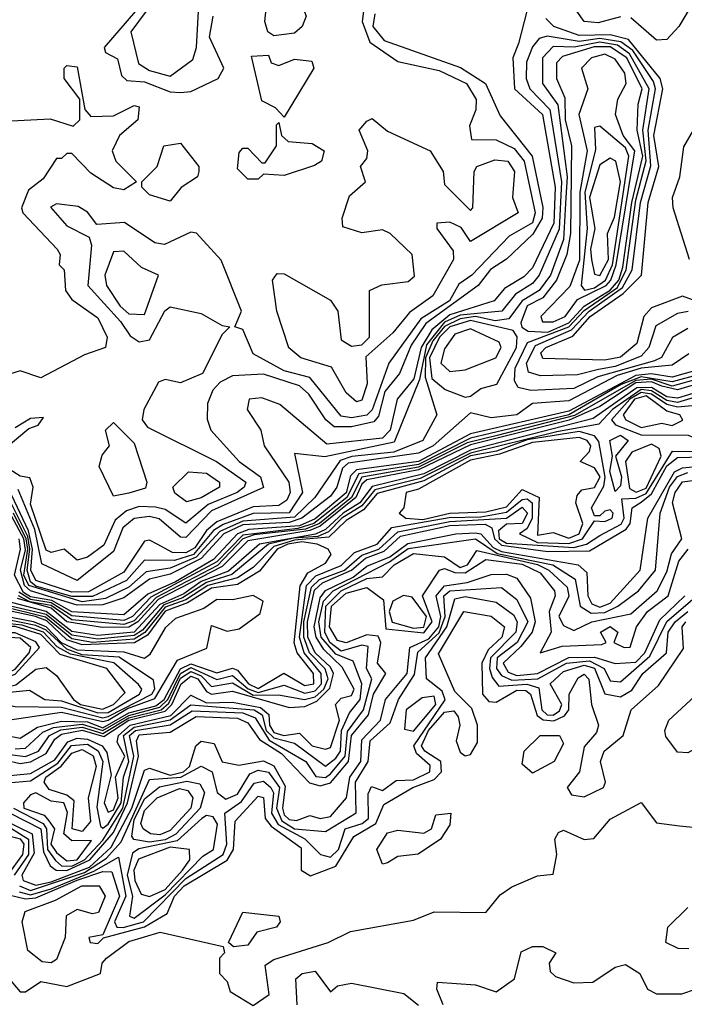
# Model space of a CAD drawing. Extents: x 2889633 to 3052318, y 540750 to 918690.
# Tile 20 of 256: x 3012344 to 3013628, y 557536 to 559438. Entities that reach past the tile are written whole.
import ezdxf

# ---------------------------------------------------------------- set-up
doc = ezdxf.new("R2010")
doc.units = 0

msp = doc.modelspace()

# ---------------------------------------------------------------- linework, layer by layer
at = {"layer": '0CON02XD'}
for points in [[(3012835, 559407.5), (3012823.3, 559415), (3012817.5, 559435), (3012821.7, 559471.7), (3012790, 559515), (3012803.3, 559535), (3012825, 559545.7), (3012850, 559545), (3012880, 559535), (3012870, 559485), (3012890, 559465), (3012897.5, 559445), (3012890, 559425), (3012875, 559412.5), (3012835, 559407.5)], [(3012603.1, 559475), (3012558.6, 559415), (3012573.5, 559353.5), (3012595, 559340.6), (3012635, 559329.2), (3012678.5, 559361.5), (3012685.7, 559385), (3012689.4, 559455)], [(3013647.5, 559475), (3013618, 559425), (3013595, 559400), (3013575, 559398.8), (3013525, 559441.9)], [(3013324, 559455), (3013307.8, 559392.2), (3013297.1, 559365), (3013300.6, 559305), (3013354.4, 559255), (3013378.7, 559115), (3013376.6, 559045), (3013335, 558959.2), (3013318.5, 558941.4), (3013281.2, 558918.8), (3013261.2, 558895), (3013175, 558868), (3013140.8, 558839.2), (3013119.6, 558805), (3013105.6, 558744.4), (3013073.5, 558705), (3013060, 558645), (3013045, 558630), (3012937.9, 558617.9), (3012846.7, 558695), (3012812, 558708), (3012787.5, 558705), (3012783.8, 558685), (3012810, 558645), (3012816.2, 558615), (3012864.3, 558545), (3012866.7, 558525), (3012860.2, 558509.8), (3012845, 558499.5), (3012795, 558497.3), (3012725, 558468.2), (3012705, 558451.5), (3012682.2, 558417.8), (3012665, 558408.2), (3012639.1, 558409.1), (3012610, 558425), (3012595, 558432.9), (3012585, 558430.8), (3012545, 558370.6), (3012477, 558333), (3012445, 558331.9), (3012375, 558354.7), (3012365.8, 558375), (3012368.6, 558415), (3012361, 558451), (3012328.7, 558518.7)], [(3013030.5, 559449.5), (3013026.5, 559425), (3013048.3, 559398.3), (3013196.2, 559346.2), (3013244, 559315), (3013272.4, 559252.4), (3013334.5, 559175), (3013355.3, 559075.3), (3013353.9, 559055), (3013335.8, 559024.2), (3013285, 558975.8), (3013254, 558956), (3013230, 558925), (3013128.8, 558851.2), (3013100.6, 558809.4), (3013078.1, 558755), (3013049.9, 558720.1), (3013037.4, 558672.6), (3013028.7, 558661.3), (3012985, 558651.5), (3012952, 558652), (3012935.6, 558665), (3012902.9, 558715), (3012885, 558730.6), (3012815, 558753.3), (3012755, 558750), (3012731.7, 558738.3), (3012717.3, 558722.7), (3012707, 558697), (3012706.4, 558666.4), (3012713.3, 558645), (3012768, 558585), (3012809.4, 558555), (3012815.4, 558534.6), (3012715, 558489.2), (3012665, 558438.1), (3012655, 558438.6), (3012613.7, 558473.7), (3012595, 558478.2), (3012565, 558474.4), (3012543.2, 558456.8), (3012525, 558410.8), (3012455, 558354.6), (3012386.8, 558386.8), (3012373.2, 558453.2), (3012340.8, 558530.9)], [(3013008.6, 559455), (3013005.6, 559435), (3013020.8, 559395), (3013075, 559358), (3013155, 559340), (3013207.5, 559315), (3013226, 559284), (3013225.8, 559264.2), (3013213.6, 559233.6), (3013217, 559207), (3013265, 559206.2), (3013299.4, 559189.4), (3013319.1, 559165), (3013340, 559065), (3013335, 559046), (3013289.7, 559020.3), (3013218, 558945), (3013192.9, 558927.1), (3013174.4, 558895), (3013119.5, 558860.5), (3013057.5, 558775), (3013025.3, 558684.7), (3013015, 558674.5), (3012985, 558668.9), (3012965, 558672.5), (3012905, 558747.1), (3012855, 558760), (3012795, 558792.5), (3012775, 558840), (3012760, 558845), (3012772.5, 558875), (3012733.6, 558973.6), (3012686, 559026), (3012675, 559028), (3012623.9, 559003.9), (3012605, 559007.5), (3012546.4, 559046.4), (3012493, 559043), (3012475, 559066.7), (3012457.3, 559077.3), (3012415, 559082.5), (3012403.8, 559076.2), (3012435, 559040), (3012478.3, 559018.3), (3012482.5, 559002.5), (3012475.8, 558925), (3012538.6, 558855), (3012557.3, 558827.3), (3012575, 558816.2), (3012595, 558820), (3012624.3, 558875.7), (3012635, 558883.3), (3012695, 558870.8), (3012735, 558847.5), (3012750, 558845), (3012735, 558830), (3012697.5, 558755), (3012655, 558736.7), (3012625, 558743.3), (3012612, 558738), (3012584.2, 558685), (3012580.8, 558665), (3012591.3, 558651.3), (3012724.5, 558584.5), (3012781.2, 558545), (3012778, 558535), (3012764, 558525), (3012708.2, 558501.8), (3012665, 558465.7), (3012625, 558491.9), (3012606.4, 558496.4), (3012575, 558497.8), (3012550.5, 558489.5), (3012528.6, 558471.4), (3012506.9, 558423.2), (3012475, 558400), (3012455, 558393.8)], [(3012567.5, 559455), (3012507.5, 559385), (3012510, 559375), (3012533, 559363), (3012540.5, 559330.5), (3012550.8, 559320.8), (3012585, 559318.1), (3012635, 559299.2), (3012655, 559298), (3012675, 559300), (3012727.5, 559325), (3012738.8, 559345), (3012710.8, 559405), (3012718, 559445)], [(3013505, 559444.3), (3013462.1, 559432.1), (3013434.7, 559434.7), (3013420.8, 559455)], [(3013683, 558883), (3013625, 558904.2), (3013565, 558881.4), (3013550, 558865), (3013537, 558813), (3013505, 558786.5), (3013475, 558780.5), (3013355, 558783.8), (3013351.4, 558795), (3013360.8, 558805), (3013412.8, 558827.2), (3013446.4, 558865), (3013510.3, 558909.6), (3013545.8, 558945), (3013558.5, 559085), (3013579.5, 559155), (3013569.3, 559215), (3013587.1, 559305), (3013581.8, 559325), (3013520.5, 559400.5), (3013485, 559409.3), (3013425, 559408.2), (3013376.2, 559425), (3013360.9, 559440.9)], [(3013635.7, 558874.3), (3013615, 558870.8), (3013573.2, 558846.8), (3013560, 558805), (3013545, 558788.1), (3013495, 558768.4), (3013462.8, 558762.8), (3013421.9, 558751.9), (3013350.3, 558750.4), (3013327.1, 558757.1), (3013323.3, 558775), (3013340.9, 558809.1), (3013410.6, 558839.3), (3013444.7, 558875), (3013509.1, 558920.9), (3013527.7, 558955), (3013543.8, 559085), (3013563.7, 559156.3), (3013558.4, 559225), (3013572.8, 559305), (3013569.1, 559319.1), (3013528.7, 559378.7), (3013505.9, 559395.9), (3013465, 559402.3), (3013425, 559396.5), (3013363.3, 559406.7), (3013347.8, 559402.2), (3013335, 559386.2), (3013323.4, 559356.6), (3013322.9, 559325), (3013330, 559305), (3013368.8, 559265), (3013390.9, 559125), (3013386.3, 559033.6), (3013348.1, 558945), (3013335, 558928.6), (3013302, 558908), (3013275.8, 558875), (3013195, 558867.7), (3013165, 558853.9), (3013130, 558810), (3013117, 558743), (3013068, 558622), (3012934, 558594), (3012875, 558600), (3012890.6, 558525), (3012865, 558485.5), (3012795, 558484.3), (3012737.1, 558462.9), (3012718.7, 558451.3), (3012679.6, 558405), (3012643.2, 558393.2), (3012585, 558394.3), (3012550.6, 558355), (3012485, 558323.8), (3012445, 558323.7), (3012375, 558344.1), (3012365, 558352.3), (3012358.4, 558375), (3012363.8, 558415), (3012359.8, 558439.8), (3012316.4, 558526.4)], [(3013635, 558842), (3013605.8, 558824.2), (3013584.3, 558785.7), (3013570.8, 558779.2), (3013461.6, 558748.4), (3013415, 558725.6), (3013331.9, 558721.9), (3013307.5, 558727.5), (3013300.6, 558740.6), (3013301.8, 558765), (3013325.3, 558814.7), (3013405, 558844.8), (3013435, 558876.5), (3013499.2, 558920.8), (3013516.3, 558955), (3013535, 559090), (3013554.5, 559165.5), (3013548.3, 559225), (3013560.3, 559305), (3013522.3, 559372.3), (3013499.4, 559389.4), (3013465, 559395.2), (3013415.3, 559385.3), (3013375, 559386.7), (3013354.2, 559365), (3013354.3, 559315), (3013383.8, 559273.8), (3013402.2, 559135), (3013399.8, 559095), (3013395, 559013.8), (3013370, 558945), (3013347.8, 558915), (3013315, 558895.5), (3013289.5, 558860.5), (3013263.2, 558856.8), (3013225, 558864.8), (3013195, 558860.7), (3013165, 558845.6), (3013142.3, 558817.7), (3013128.6, 558785), (3013127.7, 558747.7), (3013150, 558675), (3013123.3, 558625), (3013067.4, 558602.6), (3012985.7, 558594.3), (3012963.2, 558586.8), (3012914.2, 558515), (3012875, 558477.2), (3012775, 558469.6), (3012730.6, 558449.4), (3012685, 558399.6), (3012635, 558378.4), (3012588.2, 558371.8), (3012555, 558341.8), (3012509.8, 558320.2), (3012465, 558313.4), (3012361.7, 558345), (3012352.3, 558365), (3012359.5, 558415), (3012356.7, 558435), (3012331.8, 558485)], [(3013365, 558834.8), (3013405, 558852.5), (3013434.7, 558885), (3013485, 558915.9), (3013501.9, 558935), (3013509.5, 558960.5), (3013527, 559085), (3013548.4, 559175), (3013537.5, 559225), (3013539.6, 559275), (3013547.3, 559305), (3013517.4, 559365), (3013485, 559386.2), (3013454, 559386), (3013392.8, 559367.2), (3013381.4, 559355), (3013381.4, 559325), (3013397.5, 559287.5), (3013398, 559245), (3013410.4, 559195), (3013408.8, 559025), (3013401.5, 558985), (3013381.5, 558935), (3013355, 558900.9), (3013324.8, 558885.2), (3013312.4, 558852.4), (3013314.2, 558844.2), (3013326.5, 558836.5), (3013365, 558834.8)], [(3012855, 559250), (3012838.3, 559268.3), (3012811.7, 559281.7), (3012791.7, 559368.3), (3012825, 559370), (3012830, 559355), (3012845, 559350), (3012875, 559362.5), (3012908.3, 559358.3), (3012912.5, 559345), (3012855, 559250)], [(3013375, 558854.3), (3013398.4, 558865), (3013422.2, 558897.8), (3013477.2, 558925), (3013486.7, 558935), (3013496.8, 558965), (3013533.1, 559185), (3013510.5, 559215), (3013495.7, 559255), (3013500, 559285), (3013516.4, 559315), (3013513.8, 559335), (3013495, 559362.3), (3013475, 559371.6), (3013448.9, 559365), (3013430, 559345), (3013442, 559305), (3013424.6, 559255), (3013440.4, 559185), (3013426.7, 559105), (3013426.2, 558973.8), (3013407.2, 558922.8), (3013351.4, 558865), (3013354.7, 558854.7), (3013375, 558854.3)], [(3012315, 559242.5), (3012403, 559247), (3012447.5, 559232.5), (3012460, 559245), (3012460, 559285), (3012430, 559325), (3012430, 559345), (3012435, 559350), (3012455, 559347.5), (3012470, 559265), (3012481.7, 559251.7), (3012525, 559252.5), (3012565, 559272.5), (3012575, 559270), (3012572.5, 559245), (3012536.7, 559215), (3012522.5, 559185), (3012530, 559165), (3012570, 559125), (3012545, 559110), (3012525, 559113.3), (3012481.7, 559141.7), (3012445, 559180), (3012435, 559180), (3012425, 559170), (3012415, 559170), (3012389.3, 559130.7), (3012361.2, 559108.8), (3012347.5, 559075), (3012350, 559065), (3012416.7, 558995), (3012422.5, 558985), (3012420, 558965), (3012430, 558955), (3012432.5, 558915), (3012445, 558897.5), (3012495, 558862.5), (3012513.3, 558825), (3012510, 558805), (3012469.3, 558790.7), (3012385, 558746.7), (3012345, 558760), (3012305, 558747.5)], [(3012805, 559130), (3012785, 559130), (3012765, 559150), (3012768.3, 559181.7), (3012775, 559190), (3012785, 559190), (3012811.7, 559161.7), (3012818.3, 559161.7), (3012840, 559195), (3012840, 559235), (3012845, 559240), (3012850, 559215), (3012863, 559203), (3012909.3, 559199.3), (3012932.5, 559185), (3012927.5, 559165), (3012913.6, 559156.4), (3012855, 559137.5), (3012815, 559140), (3012805, 559130)], [(3012995, 558700), (3012975, 558717.5), (3012946.7, 558766.7), (3012887.5, 558785), (3012864.2, 558804.2), (3012841.2, 558875), (3012832.5, 558935), (3012841.7, 558948.3), (3012855, 558947.5), (3012945, 558896.7), (3012958.8, 558875), (3012965, 558820), (3012985, 558807.5), (3013005, 558810), (3013020, 558825), (3013020, 558915), (3013043.6, 558926.4), (3013095, 558932.5), (3013107, 558943), (3013102.5, 558985), (3013060, 559025), (3013045, 559032.5), (3013005, 559026.7), (3012968.3, 559038.3), (3012967.5, 559055), (3012981.7, 559098.3), (3013012.5, 559125), (3013002.5, 559155), (3013015, 559170), (3013016.7, 559185), (3013000, 559225), (3013015, 559242.5), (3013025, 559247.5), (3013055, 559223.3), (3013137.5, 559185), (3013162.5, 559145), (3013165, 559120), (3013215, 559070), (3013220, 559075), (3013222.5, 559145), (3013227.5, 559155), (3013262.3, 559167.7), (3013287.5, 559165), (3013300, 559145), (3013296.7, 559095), (3013307.5, 559065), (3013215, 559010), (3013197, 559037), (3013175, 559047.5), (3013150, 559045), (3013150, 559035), (3013181.7, 558991.7), (3013182.5, 558975), (3013142.5, 558905), (3013097.3, 558872.7), (3013065, 558833.3), (3013013, 558787), (3013015.8, 558735), (3013005, 558703.3), (3012995, 558700)], [(3013435.7, 558915.7), (3013455, 558920), (3013476.4, 558935), (3013489.4, 558965), (3013521.5, 559175), (3013515, 559190.6), (3013465, 559232.5), (3013455, 559230), (3013456.8, 559186.8), (3013436.2, 559105), (3013440.7, 559035), (3013429.4, 558925), (3013435.7, 558915.7)], [(3013638.8, 558975), (3013606.9, 559075), (3013605.6, 559095), (3013620, 559135), (3013627.5, 559192.5), (3013646.2, 559225)], [(3012635, 559087.5), (3012595, 559100), (3012580, 559115), (3012580, 559125), (3012610, 559155), (3012622.5, 559195), (3012655, 559200), (3012690, 559155), (3012690, 559145), (3012687.5, 559135), (3012656.1, 559113.9), (3012635, 559087.5)], [(3013465, 558944.4), (3013481.8, 558975), (3013480, 559025), (3013493.3, 559056.7), (3013505.3, 559125), (3013496.2, 559165), (3013485, 559171.2), (3013465, 559158), (3013445.3, 559095), (3013455.6, 559035), (3013447.1, 558995), (3013448.9, 558975), (3013455, 558946.7), (3013465, 558944.4)], [(3012585, 558868.8), (3012612.5, 558945), (3012579.3, 558959.3), (3012545, 558991.2), (3012525, 558990), (3012508.8, 558945), (3012512, 558925), (3012538.1, 558885), (3012555, 558870), (3012585, 558868.8)], [(3013205, 558709.2), (3013215, 558711.2), (3013235, 558725.7), (3013266, 558734), (3013303.9, 558805), (3013305.7, 558825.7), (3013297.6, 558837.6), (3013215, 558857.3), (3013175.4, 558845), (3013155.3, 558825), (3013135.7, 558785), (3013140.4, 558745), (3013166, 558724), (3013205, 558709.2)], [(3013175, 558758.6), (3013205, 558761.9), (3013264.4, 558785), (3013274.5, 558805), (3013270.6, 558815), (3013215, 558840.8), (3013185, 558830.7), (3013165, 558802.5), (3013157.8, 558775), (3013175, 558758.6)], [(3013637.1, 558792.9), (3013605, 558770.9), (3013545.1, 558764.9), (3013499, 558751), (3013405, 558701.8), (3013335, 558696.9), (3013304.6, 558674.6), (3013255, 558668.9), (3013215, 558678.8), (3013143.1, 558615), (3013115, 558600.8), (3012978.6, 558581.4), (3012968, 558572), (3012956.9, 558535), (3012945, 558517.8), (3012889.2, 558475), (3012865, 558466.9), (3012775, 558462.6), (3012738.7, 558445), (3012695, 558397), (3012635, 558367), (3012595, 558357.1), (3012545, 558321.5), (3012505, 558307.4), (3012455, 558307), (3012365, 558334.5), (3012353.5, 558345), (3012345.8, 558375), (3012355, 558414), (3012352.3, 558435), (3012305, 558521.4)], [(3013655, 558762.1), (3013605, 558747.6), (3013564.4, 558754.4), (3013535, 558751.1), (3013405, 558681.8), (3013215, 558638.4), (3013115, 558584.6), (3012995, 558568.7), (3012983.2, 558556.8), (3012975, 558524.2), (3012915, 558474.1), (3012885, 558460.4), (3012787, 558453), (3012764.9, 558445.1), (3012718.8, 558395), (3012645, 558352), (3012591.4, 558328.6), (3012545, 558288.2), (3012445, 558294.4), (3012406, 558316), (3012365, 558322.9), (3012351.3, 558331.3), (3012333.8, 558365), (3012345.6, 558415), (3012343.3, 558435)], [(3013665, 558738), (3013615, 558723.1), (3013585, 558730.2), (3013565, 558738.6), (3013535, 558736.6), (3013465, 558691), (3013405.7, 558664.3), (3013215, 558617.2), (3013115, 558568.5), (3013015, 558549.4), (3013005, 558541.2), (3012993.9, 558515), (3012925, 558459.8), (3012905, 558451.6), (3012785, 558431.6), (3012735, 558381.9), (3012611.8, 558318.2), (3012572.5, 558275), (3012555, 558264.5), (3012504.1, 558264.1), (3012435.3, 558274.7), (3012405, 558301.1), (3012339.7, 558319.7)], [(3013655.8, 558744.2), (3013605, 558730.2), (3013565, 558743.8), (3013535, 558741.3), (3013416.3, 558673.7), (3013266.5, 558635), (3013209, 558621), (3013115, 558573.6), (3013005.5, 558554.5), (3012985.2, 558515), (3012923.2, 558465), (3012896.2, 558453.8), (3012797.3, 558442.7), (3012775.4, 558435), (3012726.4, 558383.6), (3012608, 558322), (3012565, 558276.8), (3012545, 558269.6), (3012445, 558279), (3012405, 558306.6), (3012363.6, 558313.6), (3012341.4, 558325)], [(3013655, 558752.3), (3013605, 558738.7), (3013545, 558748.6), (3013506.7, 558733.3), (3013405, 558675.2), (3013215, 558630), (3013115, 558579), (3012999.3, 558560.7), (3012976.1, 558515), (3012912.4, 558465), (3012881.4, 558455), (3012775, 558442.5), (3012725, 558390.9), (3012597.2, 558322.8), (3012562.3, 558285), (3012545, 558277.6), (3012445, 558286.7), (3012405, 558311.4), (3012365, 558317.9), (3012342.1, 558332.1)], [(3013674.6, 558725.4), (3013615, 558706.8), (3013595, 558709.8), (3013565, 558727.4), (3013536.9, 558726.9), (3013452.5, 558667.5), (3013215, 558606.7), (3013125, 558560.9), (3013025, 558536.4), (3013001.4, 558505), (3012969.3, 558485), (3012935, 558453), (3012915.6, 558444.4), (3012807.3, 558425), (3012747.3, 558372.7), (3012695, 558352.6), (3012661.3, 558328.7), (3012615, 558308.4), (3012565, 558254.8), (3012495, 558248.7), (3012445, 558256.3), (3012395.3, 558294.7), (3012295, 558320.5)], [(3013697.1, 558722.9), (3013615, 558698.6), (3013595, 558702.5), (3013565, 558721.4), (3013545, 558723.7), (3013489.7, 558685), (3013463.1, 558656.8), (3013382, 558642), (3013215, 558601.1), (3013118, 558552), (3013030.3, 558529.7), (3013005, 558499.1), (3012966.5, 558475), (3012941.1, 558448.9), (3012920.2, 558439.8), (3012873.4, 558436.6), (3012825, 558424.8), (3012753.8, 558366.2), (3012705, 558350.8), (3012658.8, 558321.2), (3012622.4, 558307.7), (3012581.3, 558258.7), (3012565, 558248.4), (3012495, 558241.6), (3012445, 558249.1), (3012395, 558289.1), (3012295, 558312)], [(3013712, 558612), (3013785, 558613.6), (3013809.5, 558630.5), (3013817.8, 558652.2), (3013826, 558696), (3013821.2, 558715), (3013811.2, 558721.2), (3013715, 558720), (3013693.3, 558715), (3013665, 558694), (3013615, 558689.5), (3013595, 558694.7), (3013565.1, 558715.1), (3013545, 558717.8), (3013523.1, 558705), (3013487.8, 558665), (3013495.4, 558655.4), (3013545, 558636.2), (3013635.8, 558635.8), (3013677.6, 558617.6), (3013712, 558612)], [(3013545, 558650.7), (3013585, 558658.6), (3013605, 558654.5), (3013625.5, 558664.5), (3013620, 558675), (3013595, 558681.9), (3013555, 558711.5), (3013532.4, 558705), (3013510, 558675), (3013515.6, 558665), (3013545, 558650.7)], [(3012310, 558605), (3012361.7, 558648.3), (3012380, 558655), (3012390, 558670), (3012365, 558667.5), (3012335, 558650)], [(3012525, 558517.5), (3012497.5, 558575), (3012503.3, 558596.7), (3012517.5, 558615), (3012510, 558645), (3012525, 558660), (3012565, 558620), (3012590, 558545), (3012587, 558533), (3012555, 558523.8), (3012525, 558517.5)], [(3012335, 558029.6), (3012355, 558030.5), (3012388.6, 558061.4), (3012409.3, 558070.7), (3012465, 558077.1), (3012505, 558064.6), (3012555, 558093.9), (3012615, 558110.2), (3012630.2, 558125), (3012654.9, 558175.1), (3012675, 558186.3), (3012725, 558163.2), (3012755, 558171.3), (3012785.4, 558145.4), (3012805, 558138.5), (3012855, 558152.2), (3012895, 558137.3), (3012915, 558141.2), (3012927.4, 558155), (3012926.7, 558175), (3012894.1, 558215), (3012884.7, 558245), (3012898.6, 558345), (3012916.3, 558363.7), (3012965, 558383.9), (3012990.9, 558409.1), (3013035, 558424.7), (3013063.1, 558456.9), (3013173.7, 558476.3), (3013235, 558477.9), (3013285, 558487.1), (3013315, 558511.5), (3013325, 558512.7), (3013334.6, 558504.6), (3013334.7, 558475), (3013325, 558455.5), (3013310, 558445), (3013345, 558428.2), (3013405, 558426.2), (3013431.8, 558435), (3013455, 558470), (3013475, 558468.8), (3013488.8, 558475), (3013491.2, 558485), (3013485, 558491.2), (3013475, 558488.8), (3013465, 558480), (3013455, 558480), (3013448.8, 558495), (3013473, 558537), (3013475.8, 558554.3), (3013463.2, 558623.2), (3013455, 558634.5), (3013425, 558642.6), (3013325, 558626.7), (3013265.4, 558604.6), (3013215, 558595.4), (3013125, 558547.1), (3013035, 558522.9), (3013008.7, 558491.3), (3012975, 558470.8), (3012941.7, 558438.2), (3012875, 558432.7), (3012835, 558420.7), (3012795, 558379.6), (3012765, 558360), (3012707.5, 558345), (3012665, 558317.6), (3012625, 558303.3), (3012585.8, 558254.1), (3012565, 558241.6), (3012485, 558235.2), (3012445, 558242.3), (3012393.9, 558283.9), (3012305, 558305.9)], [(3013405, 558436.7), (3013425, 558444.6), (3013432.5, 558465), (3013418.5, 558505), (3013421.2, 558518.8), (3013430.3, 558529.7), (3013455, 558534.6), (3013465.8, 558555), (3013455, 558572.2), (3013427.5, 558585), (3013445, 558604), (3013447.5, 558615), (3013440.8, 558625), (3013425, 558630.8), (3013335, 558621.6), (3013271.2, 558598.8), (3013215, 558587.3), (3013115, 558531.5), (3013091.2, 558525), (3013086.2, 558495), (3013077.5, 558485), (3013090, 558475), (3013122.9, 558472.9), (3013175, 558484.8), (3013245, 558487.6), (3013285, 558497.2), (3013315, 558530.5), (3013348.1, 558515), (3013345, 558442.2), (3013375, 558447.8), (3013405, 558436.7)], [(3013495, 558526.7), (3013484.7, 558565.3), (3013490, 558595), (3013484.3, 558625), (3013505, 558635.5), (3013520, 558625), (3013495.8, 558595), (3013507.2, 558555), (3013505, 558537.5), (3013495, 558526.7)], [(3013535.3, 558525.4), (3013555, 558533.2), (3013583.8, 558595), (3013579.8, 558609.8), (3013565, 558618), (3013527, 558603), (3013514.6, 558585), (3013522.8, 558532.8), (3013535.3, 558525.4)], [(3012345, 558000.9), (3012365, 558004.2), (3012395, 558020.4), (3012411.9, 558048.2), (3012425, 558057.5), (3012465, 558065.2), (3012506.8, 558053.2), (3012555, 558084.6), (3012625, 558102.5), (3012638.3, 558115), (3012656.2, 558155), (3012675, 558170), (3012688.2, 558165), (3012705, 558140.4), (3012715, 558135.4), (3012755, 558141.1), (3012865, 558109.5), (3012895, 558111.5), (3012918.5, 558121.5), (3012943.4, 558146.6), (3012950.3, 558175), (3012945, 558187.5), (3012914.8, 558214.8), (3012901, 558245), (3012900, 558275), (3012914, 558336), (3012929.5, 558350.5), (3012985, 558374.4), (3013012, 558398), (3013048.5, 558411.5), (3013079.9, 558440.1), (3013175, 558461.2), (3013243.3, 558463.3), (3013256.4, 558456.4), (3013261.7, 558435), (3013275, 558422.7), (3013365, 558410.9), (3013445, 558412.3), (3013516.2, 558453.8), (3013523.8, 558465), (3013527.5, 558495), (3013545, 558506.2), (3013565, 558522), (3013595, 558576.1), (3013615, 558592.2), (3013783.1, 558596.9)], [(3012355, 558014.6), (3012380.6, 558025), (3012401.8, 558055), (3012423.8, 558066.1), (3012465, 558071.2), (3012505, 558059), (3012555, 558089.3), (3012617.2, 558105), (3012632.4, 558117.5), (3012655, 558165.7), (3012675, 558178.7), (3012695, 558170.5), (3012715, 558150), (3012755, 558156.9), (3012795, 558133.2), (3012844, 558134), (3012894.7, 558124.7), (3012915, 558130.2), (3012931.6, 558145), (3012940, 558165), (3012934.3, 558184.3), (3012904.2, 558215), (3012893.1, 558245), (3012893, 558275), (3012907.8, 558342.1), (3012923.2, 558356.8), (3012971.8, 558375), (3013005, 558403.8), (3013038.2, 558415), (3013075, 558448.9), (3013175, 558468.9), (3013285, 558475.3), (3013315, 558496.2), (3013325.3, 558485), (3013315.2, 558464.8), (3013285, 558463.6), (3013269.2, 558450.8), (3013270.8, 558435), (3013285, 558427.1), (3013415, 558418.2), (3013439.2, 558425), (3013465, 558441.5), (3013506.6, 558463.4), (3013512.3, 558475), (3013507.5, 558512.5), (3013535, 558514.1), (3013555, 558522.6), (3013605.4, 558604.6), (3013775, 558603)], [(3012455, 558393.8), (3012430, 558415), (3012405, 558408.8), (3012395, 558413.3), (3012365, 558502.5), (3012370, 558535), (3012363.3, 558553.3), (3012345, 558556.2), (3012300, 558585)], [(3012515, 557907.1), (3012525, 557911.5), (3012534.5, 557935), (3012529.2, 557975), (3012547.5, 558015), (3012532.4, 558042.3), (3012534.8, 558055), (3012557.5, 558075), (3012635.9, 558094.1), (3012675, 558133.3), (3012705, 558118.2), (3012755, 558119.6), (3012809.5, 558109.5), (3012825.7, 558095.7), (3012826.9, 558075), (3012835, 558061.2), (3012854.6, 558055.4), (3012885, 558060), (3012909.2, 558035), (3012935, 558028.6), (3012945, 558032), (3012961.8, 558085), (3012954.4, 558115), (3012965, 558127.5), (3012985, 558132.5), (3012990.6, 558145), (3012967.4, 558187.4), (3012931.5, 558221.5), (3012917, 558245), (3012913, 558265), (3012925, 558321.1), (3012934.9, 558335.2), (3012988.8, 558361.2), (3013015, 558382.4), (3013059.5, 558400.5), (3013093.9, 558426.1), (3013186.7, 558445), (3013225, 558447), (3013235.4, 558445), (3013258.8, 558418.8), (3013275, 558410.6), (3013423.3, 558385), (3013440, 558370), (3013441.8, 558325), (3013449.8, 558309.8), (3013465, 558303.4), (3013485, 558311.2), (3013543.3, 558375), (3013557.8, 558475), (3013609.6, 558565), (3013625, 558572.6), (3013695, 558579.8)], [(3012445, 557802.9), (3012469.2, 557815), (3012505, 557852.7), (3012543.2, 557915), (3012564.4, 558015), (3012556.1, 558055), (3012568.1, 558065), (3012635, 558075.7), (3012677.4, 558102.6), (3012775, 558099.2), (3012799.2, 558089.3), (3012826.1, 558046.1), (3012897.1, 558005), (3012916.1, 557976.1), (3012935, 557973.9), (3012945, 557981.2), (3012972.9, 558015), (3012977.3, 558062.7), (3013008.5, 558105), (3013024.3, 558165), (3013014.5, 558185), (3013017.3, 558227.3), (3013005, 558229.5), (3012965, 558218.2), (3012943.4, 558235), (3012933.7, 558255), (3012935.8, 558305), (3012965.2, 558334.8), (3013015, 558358.9), (3013045, 558362), (3013067.8, 558385), (3013105, 558406.8), (3013165, 558400.6), (3013195, 558380), (3013209.5, 558385), (3013227.3, 558412.7), (3013345, 558385.6), (3013366.9, 558375), (3013402, 558342), (3013405.4, 558324.6), (3013385.7, 558285), (3013395, 558268), (3013415, 558258), (3013450, 558275), (3013525, 558290), (3013575.8, 558335), (3013595, 558371.2), (3013603.7, 558406.3), (3013623.8, 558435), (3013605.8, 558505), (3013610.5, 558525), (3013625, 558545.5), (3013671.9, 558551.9)], [(3012505, 557876), (3012515, 557883.6), (3012540.3, 557925), (3012544.7, 557975), (3012554.8, 558005), (3012544.7, 558055), (3012565, 558071.5), (3012635, 558085.2), (3012675, 558114.7), (3012797.1, 558105), (3012812.3, 558095), (3012820.5, 558065), (3012835, 558050.5), (3012875, 558040.5), (3012935, 557996.2), (3012955, 558011.1), (3012963.8, 558025), (3012965.9, 558065), (3012981.1, 558098.9), (3013002.3, 558125), (3013005.4, 558155), (3012988.6, 558198.6), (3012955, 558212.1), (3012926.4, 558245), (3012922, 558275), (3012931, 558315), (3012950, 558335), (3013059, 558391), (3013095, 558416.3), (3013224.7, 558435.4), (3013267.1, 558407), (3013374.3, 558385), (3013417.6, 558357.6), (3013427.1, 558305), (3013448.5, 558291.5), (3013475, 558293), (3013500, 558305), (3013540, 558335), (3013572.5, 558375), (3013581.5, 558485), (3013599.7, 558535), (3013615, 558556), (3013635, 558563.4)], [(3012666.7, 558506.7), (3012643.6, 558523.6), (3012640, 558535), (3012670, 558565), (3012705, 558562), (3012730, 558545), (3012730, 558535), (3012695, 558514.4), (3012666.7, 558506.7)], [(3012345, 558050), (3012378.5, 558071.5), (3012425, 558083.1), (3012475, 558081.3), (3012505, 558070.2), (3012555, 558098.7), (3012607.3, 558112.7), (3012623.2, 558125), (3012655, 558184.3), (3012675, 558194), (3012725, 558176.6), (3012755.3, 558185.3), (3012765, 558181.5), (3012785.9, 558155), (3012805, 558146.1), (3012854.3, 558175.7), (3012895, 558152.1), (3012912.5, 558155), (3012911.8, 558175), (3012880, 558215), (3012874.5, 558234.5), (3012885.8, 558344.2), (3012900.7, 558369.3), (3012935, 558388), (3012946.2, 558405), (3012940, 558415), (3012918.8, 558425), (3012889.3, 558429.3), (3012862.5, 558425), (3012841.8, 558415), (3012807.2, 558372.7), (3012765, 558346.7), (3012715, 558339.6), (3012668.6, 558311.4), (3012625, 558295.6), (3012590.8, 558249.3), (3012565.6, 558234.5), (3012465, 558230.5), (3012435, 558240.3), (3012396.5, 558276.5), (3012374.4, 558285), (3012311.1, 558298.9)], [(3012435, 557794), (3012479.7, 557815), (3012525, 557868), (3012552.4, 557925), (3012573.8, 558015), (3012569.6, 558045), (3012575, 558056.5), (3012635, 558061.9), (3012685, 558091.8), (3012765, 558088.5), (3012785, 558079.4), (3012807.4, 558047.4), (3012850.3, 558020.2), (3012903.9, 557963.9), (3012925, 557957.7), (3012945, 557963.5), (3012979.7, 558005), (3012985.3, 558055), (3013018.2, 558095), (3013027.8, 558135), (3013051.4, 558175), (3013035.6, 558195), (3013042.2, 558235), (3013037.1, 558247.1), (3013015, 558250), (3012975, 558234.5), (3012958.5, 558238.6), (3012942.9, 558265), (3012946.7, 558305), (3012975, 558330.3), (3013015, 558340.9), (3013047.1, 558317.1), (3013051.3, 558261.3), (3013125, 558253.9), (3013141.4, 558275), (3013122.3, 558325), (3013155.5, 558374.5), (3013165, 558377.8), (3013185, 558370), (3013205, 558369.8), (3013245, 558395.4), (3013315, 558386), (3013349.6, 558369.6), (3013377.5, 558335), (3013378.6, 558325), (3013367.1, 558295), (3013371.4, 558255), (3013350, 558215), (3013392.2, 558227.8), (3013469.2, 558230.8), (3013477.5, 558235), (3013466.7, 558255), (3013485, 558265.6), (3013500, 558255), (3013492.5, 558235), (3013512.5, 558225), (3013524.1, 558225.9), (3013535.8, 558265), (3013557.1, 558295), (3013597.5, 558325), (3013617.6, 558392.4), (3013636, 558415)], [(3012375, 557765.9), (3012405, 557772.1), (3012479, 557801), (3012520.9, 557839.1), (3012560.5, 557915), (3012585, 557988.1), (3012595, 557992.1), (3012635, 557978.5), (3012660.5, 557985), (3012672.2, 557995), (3012684.5, 558035.5), (3012695, 558044), (3012720, 558040), (3012735, 558004), (3012767.7, 557997.7), (3012815, 558006.2), (3012835, 557996.5), (3012857.1, 557957.1), (3012852.2, 557915), (3012855, 557902.2), (3012865, 557893.1), (3012879.2, 557890.8), (3012905, 557900.6), (3012925, 557894.5), (3012945, 557898.6), (3012975.4, 557934.6), (3012982, 557975), (3013003.3, 558005), (3013005, 558046.9), (3013041.2, 558085), (3013051.2, 558125), (3013092.9, 558175), (3013098.1, 558225), (3013135, 558242.3), (3013154.1, 558265), (3013157.7, 558285), (3013148.7, 558325), (3013165, 558344.6), (3013209, 558351.1), (3013255, 558366.4), (3013285, 558367.1), (3013305, 558359.2), (3013330.9, 558320.9), (3013340, 558275), (3013334.6, 558255), (3013312.8, 558227.1), (3013278.5, 558195), (3013287.8, 558177.8), (3013305, 558170.9), (3013344.8, 558175.2), (3013405, 558205.7), (3013455, 558206.9), (3013495, 558194.5), (3013535, 558196.8), (3013552.2, 558215), (3013581.1, 558278.9), (3013629.2, 558325)], [(3012343.8, 557765), (3012365, 557755.8), (3012469.3, 557790.7), (3012511.8, 557818.2), (3012540.1, 557849.9), (3012595, 557970), (3012655.6, 557974.5), (3012695, 557996.2), (3012715.8, 557985), (3012725.6, 557945), (3012742.1, 557932.1), (3012765, 557941.9), (3012788.9, 557981.1), (3012805, 557987.9), (3012824.6, 557984.6), (3012845.9, 557955), (3012840.5, 557915), (3012850.5, 557890.5), (3012875, 557874.7), (3012935, 557870), (3012994.2, 557905.8), (3012993.1, 557965), (3013017.3, 558005), (3013021.1, 558045), (3013060, 558080), (3013076.2, 558125), (3013107.2, 558172.8), (3013113.7, 558216.3), (3013155, 558253.6), (3013166.2, 558285), (3013163.8, 558325), (3013175, 558334.5), (3013275, 558341.4), (3013305, 558318), (3013326.1, 558275), (3013305.4, 558235), (3013266.8, 558205), (3013265.4, 558185), (3013275, 558170.9), (3013295, 558162.3), (3013345.3, 558164.7), (3013400.8, 558195), (3013445, 558199.8), (3013473.6, 558185), (3013485, 558160.8), (3013505, 558158.8), (3013561.6, 558208.4), (3013594.4, 558275.6), (3013645, 558318.6)], [(3012505, 558082.3), (3012515, 558084.8), (3012552.3, 558107.7), (3012605, 558126.5), (3012649.3, 558200.7), (3012705.8, 558224.2), (3012715, 558268), (3012745, 558257.1), (3012768.4, 558261.6), (3012808.8, 558291.2), (3012814.4, 558315), (3012795, 558325.5), (3012755, 558317.2), (3012725, 558318.2), (3012699.6, 558300.4), (3012645, 558281.1), (3012625, 558263.1), (3012595, 558211.2), (3012585, 558204.2), (3012546.1, 558216.1), (3012455, 558220.3), (3012424.5, 558234.5), (3012395, 558265.5), (3012370.6, 558275), (3012313.9, 558286.1)], [(3012343.3, 557753.3), (3012365, 557747.6), (3012405, 557758.9), (3012487.2, 557792.8), (3012535, 557820), (3012549.4, 557745), (3012527.5, 557695), (3012532, 557685), (3012544, 557684), (3012583.3, 557695), (3012665, 557778.9), (3012737.3, 557825), (3012744.6, 557845), (3012740.6, 557905), (3012772.5, 557927.5), (3012797.2, 557962.8), (3012815, 557966.7), (3012829.5, 557955), (3012834.6, 557944.6), (3012830.6, 557905), (3012843.3, 557883.3), (3012895.3, 557855.4), (3012925.5, 557825.5), (3012945, 557820), (3012960.4, 557835), (3012972.9, 557875), (3013006.2, 557885), (3013018.1, 557895), (3013017.5, 557942.5), (3013023.6, 557956.4), (3013045, 557949.2), (3013071.9, 557968.1), (3013105, 557969.3), (3013136.7, 557985), (3013137.3, 557997.3), (3013110.6, 558020.6), (3013105.5, 558035.5), (3013166, 558124), (3013160.8, 558140.8), (3013130, 558165), (3013128.5, 558205), (3013169.5, 558265), (3013185, 558319.4), (3013205, 558323.5), (3013265, 558312.9), (3013298.6, 558288.6), (3013305.6, 558275), (3013302.7, 558255), (3013254.1, 558205), (3013251.8, 558185), (3013257.4, 558167.4), (3013270.3, 558150.3), (3013324.2, 558154.2), (3013347.3, 558147.3), (3013353.2, 558105), (3013363.1, 558095), (3013375, 558094.2), (3013387.4, 558102.6), (3013391.8, 558115), (3013369.2, 558155), (3013395, 558179.1), (3013435, 558190.8), (3013455, 558185.4), (3013475, 558136), (3013505, 558130), (3013527.2, 558142.8), (3013548.6, 558175), (3013594.2, 558215), (3013597.5, 558255), (3013610.9, 558275), (3013635, 558294.6)], [(3013105, 558262.3), (3013125, 558264.7), (3013130, 558285), (3013102.5, 558322.5), (3013086, 558326), (3013065, 558314.5), (3013057.9, 558295), (3013063.9, 558273.9), (3013105, 558262.3)], [(3012322.7, 557747.3), (3012355, 557739.6), (3012375, 557741.7), (3012455, 557775.6), (3012505, 557792.3), (3012522, 557792), (3012537.2, 557745), (3012505, 557670), (3012477.5, 557665), (3012480, 557655), (3012495, 557653.1), (3012505.8, 557664.2), (3012585, 557685.3), (3012628.9, 557711.1), (3012643.3, 557745), (3012661.6, 557765), (3012745, 557814.5), (3012757.3, 557835), (3012760.2, 557889.8), (3012805, 557938), (3012815.5, 557935.5), (3012818.5, 557895), (3012829.7, 557879.7), (3012888.1, 557838.1), (3012888, 557795), (3012905.8, 557784.2), (3012955, 557802.5), (3012989.8, 557860.2), (3013032.1, 557885), (3013047.9, 557922.1), (3013104, 557955), (3013145, 557970), (3013158.9, 557985), (3013158, 558005), (3013126.7, 558025), (3013120.8, 558035), (3013134.2, 558065), (3013165, 558100), (3013182.9, 558102.9), (3013191.5, 558091.5), (3013194.6, 558075), (3013187.5, 558045), (3013195, 558023.3), (3013205, 558016.2), (3013215, 558018.8), (3013228.6, 558041.4), (3013228.5, 558075), (3013217.7, 558107.7), (3013185, 558140), (3013153.1, 558213.1), (3013202.5, 558295), (3013255, 558285.8), (3013280.8, 558265), (3013275.6, 558245), (3013249.2, 558220.8), (3013237.1, 558195), (3013238.6, 558135), (3013250.7, 558120.7), (3013265, 558119.4), (3013305, 558143.1), (3013322.4, 558142.4), (3013331.5, 558135), (3013344.1, 558094.1), (3013355.7, 558085.7), (3013376.5, 558083.5), (3013396.7, 558093.3), (3013405.6, 558105), (3013405.7, 558135), (3013423.2, 558166.8), (3013435, 558173.8), (3013444.2, 558164.2), (3013449.2, 558115), (3013462.5, 558075), (3013458.7, 558061.3), (3013435, 558033.3), (3013426.2, 557985), (3013402, 557955), (3013410.5, 557940.5), (3013435, 557936.7), (3013472.5, 557955), (3013476.2, 557965), (3013466.2, 558005), (3013473.8, 558025), (3013510, 558055), (3013525.8, 558105), (3013578.3, 558151.7), (3013626.6, 558223.4), (3013624.4, 558265), (3013631.1, 558275)], [(3012505, 558089.4), (3012515, 558092), (3012599.5, 558135), (3012605.4, 558145.4), (3012602.4, 558162.4), (3012536.5, 558206.5), (3012465, 558211.3), (3012435, 558222.1), (3012395, 558258.8), (3012375, 558267.9), (3012315, 558279.8), (3012275, 558273.5), (3012265, 558264.5), (3012251, 558229), (3012204.2, 558195.7), (3012193.1, 558175), (3012192.8, 558152.8), (3012215, 558137.3), (3012335, 558111.4), (3012425, 558110), (3012505, 558089.4)], [(3012495, 558098.9), (3012515, 558099.8), (3012575.6, 558135), (3012580, 558145), (3012573.6, 558153.6), (3012525.8, 558195.8), (3012442.1, 558212.1), (3012416.4, 558226.4), (3012390, 558255), (3012348.6, 558268.6), (3012307, 558273), (3012277.2, 558262.9), (3012258.4, 558225), (3012222.2, 558197.8), (3012205.9, 558175), (3012209.5, 558155), (3012225, 558148.4), (3012285.3, 558135.3), (3012363, 558143), (3012392.5, 558125), (3012425, 558122.5), (3012495, 558098.9)], [(3012504.2, 558105.8), (3012525, 558114.8), (3012548.1, 558138.1), (3012512.2, 558185), (3012422, 558212), (3012385, 558250.6), (3012335, 558265.7), (3012305, 558265.9), (3012284.2, 558255.8), (3012268.8, 558225), (3012232.2, 558195), (3012219.6, 558175), (3012221.9, 558165), (3012238.6, 558158.6), (3012275, 558149.2), (3012315, 558147.9), (3012336.7, 558153.3), (3012375, 558183.6), (3012395, 558186.7), (3012415, 558171.4), (3012447.7, 558125), (3012461.8, 558115), (3012504.2, 558105.8)], [(3012315, 558166.3), (3012335, 558173.9), (3012382.1, 558225), (3012375, 558236.4), (3012335, 558253.4), (3012315, 558253.9), (3012302.5, 558247.5), (3012287.6, 558222.4), (3012251.8, 558185), (3012258.9, 558175), (3012286.7, 558166.7), (3012315, 558166.3)], [(3012315, 558174), (3012335, 558183.3), (3012362.3, 558215), (3012365.3, 558225.3), (3012345, 558243.2), (3012314.6, 558245), (3012270.8, 558195), (3012268.5, 558185), (3012278.6, 558178.6), (3012315, 558174)], [(3013635, 558022), (3013615, 558023.3), (3013593, 558053), (3013590.8, 558065), (3013598.6, 558085), (3013665, 558146.2), (3013695, 558135.7), (3013710.7, 558139.3), (3013744, 558165), (3013765, 558202.5), (3013785, 558197.5), (3013792, 558182), (3013792, 558148), (3013760, 558095), (3013707.1, 558072.9), (3013675, 558043.3), (3013635, 558022)], [(3013105, 558063.3), (3013148.5, 558115), (3013145, 558131.4), (3013121.8, 558128.2), (3013091.2, 558105), (3013087.7, 558067.7), (3013105, 558063.3)], [(3012325, 558085.7), (3012425, 558100.2), (3012505, 558082.3)], [(3012285, 558061.4), (3012345, 558050)], [(3013335, 557982.5), (3013315, 558000), (3013318.8, 558025), (3013350, 558055), (3013387.5, 558055), (3013395, 558040), (3013376.7, 558005), (3013335, 557982.5)], [(3012305, 557976.2), (3012365, 557981.8), (3012411.8, 558008.2), (3012436.8, 558043.2), (3012455, 558050), (3012475, 558048), (3012503.5, 558035), (3012512.2, 558022.2), (3012520.5, 557979.5), (3012507.3, 557925), (3012515, 557907.1)], [(3012305, 557962.5), (3012365, 557967.3), (3012418, 558002), (3012444.1, 558035.9), (3012475, 558038.4), (3012495.6, 558025.6), (3012504.7, 558005), (3012493.3, 557916.7), (3012500.3, 557880.3), (3012505, 557876)], [(3012325, 558018.5), (3012355, 558014.6)], [(3012465, 557870), (3012445.7, 557875), (3012449.1, 557929.1), (3012435, 557940), (3012401.1, 557951.1), (3012391.5, 557965), (3012394.5, 557975), (3012424.2, 557995.8), (3012445, 558020.9), (3012465, 558028.2), (3012486.1, 558016.1), (3012491.5, 557995), (3012476.5, 557935), (3012480.9, 557889.1), (3012465, 557870)], [(3012317.4, 558007.4), (3012345, 558000.9)], [(3012595, 557849.3), (3012564.5, 557854.5), (3012560.9, 557860.9), (3012565, 557892.5), (3012585, 557932.5), (3012614, 557956), (3012667, 557967), (3012692.1, 557962.1), (3012701.4, 557945), (3012692.7, 557915), (3012645.7, 557864.3), (3012625, 557853.5), (3012595, 557849.3)], [(3012435, 557812.7), (3012455, 557814.8), (3012482.5, 557852.5), (3012445, 557851.8), (3012429.4, 557865), (3012436.7, 557906.7), (3012429.2, 557925), (3012405, 557928.1), (3012375, 557944.2), (3012365, 557940.8), (3012351.1, 557925), (3012352.2, 557915), (3012391.2, 557901.2), (3012400.4, 557890.4), (3012411.1, 557875), (3012404.3, 557845), (3012415, 557829.1), (3012435, 557812.7)], [(3012615, 557863.2), (3012596.7, 557865), (3012582.9, 557875), (3012578.1, 557885), (3012585, 557910), (3012610, 557935), (3012652.9, 557952.9), (3012668.9, 557948.9), (3012678.5, 557935), (3012674.5, 557915), (3012635, 557871.8), (3012615, 557863.2)], [(3012319.7, 557589.6), (3012345, 557560), (3012355, 557560), (3012385, 557580), (3012435, 557570), (3012500, 557595), (3012503.3, 557615), (3012512, 557625), (3012555, 557657.3), (3012615.3, 557675.4), (3012737.5, 557647.5), (3012740, 557635), (3012730, 557625), (3012730, 557595), (3012745, 557580), (3012750.7, 557560.7), (3012795, 557533.3), (3012826, 557555), (3012818.3, 557611.7), (3012835, 557622.5), (3012940, 557655), (3012983.6, 557676.4), (3013105, 557698.6), (3013145, 557714.4), (3013245, 557713.3), (3013272.5, 557747.5), (3013295, 557762.5), (3013345, 557783.8), (3013375, 557787.5), (3013382, 557825), (3013378, 557855), (3013385, 557868), (3013395, 557872), (3013435, 557854), (3013453.9, 557856.1), (3013485, 557893.3), (3013545, 557926), (3013575, 557886.7), (3013619.3, 557880.7), (3013685, 557874.5)], [(3012325.4, 557905), (3012384.7, 557875), (3012390.3, 557830.3), (3012403.1, 557803.2), (3012414.7, 557794.7), (3012435, 557794)], [(3012331.8, 557915), (3012389.3, 557885), (3012395.9, 557875), (3012397.8, 557835), (3012413.4, 557813.4), (3012425, 557803.6), (3012445, 557802.9)], [(3013045, 557806.7), (3013034, 557835), (3013055, 557867.1), (3013075, 557872), (3013125, 557866.2), (3013140, 557875), (3013148, 557902), (3013177.5, 557905), (3013175, 557882.5), (3013157.5, 557855), (3013113.9, 557826.1), (3013075, 557821.1), (3013055, 557809.2), (3013045, 557806.7)], [(3012289.4, 557899.4), (3012361.3, 557855), (3012361.1, 557825), (3012333.4, 557785)], [(3012312.5, 557892.5), (3012368.1, 557865), (3012372.2, 557827.8), (3012347.9, 557785), (3012350.9, 557775), (3012375, 557765.9)], [(3012565, 557702.5), (3012625, 557747.3), (3012698.1, 557821.9), (3012718.8, 557835), (3012726.2, 557883.8), (3012718.2, 557898.2), (3012705, 557900.6), (3012696, 557895), (3012648.4, 557851.6), (3012574.1, 557835.9), (3012562.2, 557827.8), (3012551.8, 557785), (3012562, 557745), (3012556, 557706), (3012565, 557702.5)], [(3012306.1, 557866.1), (3012345, 557855.4), (3012352.1, 557845), (3012349.7, 557825), (3012320.7, 557785)], [(3012595, 557743.9), (3012625, 557757.4), (3012658.8, 557795), (3012673.1, 557815), (3012672.5, 557835), (3012635, 557839.6), (3012573.7, 557816.3), (3012564.7, 557795), (3012566.8, 557775), (3012578.6, 557748.6), (3012595, 557743.9)], [(3012405, 557616.2), (3012387.7, 557617.7), (3012359.7, 557639.6), (3012348.5, 557695), (3012354.5, 557715), (3012412.9, 557737.1), (3012464.3, 557765), (3012497.5, 557765), (3012509.1, 557745), (3012496.6, 557713.4), (3012485, 557710.8), (3012455, 557719.1), (3012433.5, 557706.5), (3012432.1, 557665), (3012415, 557622.5), (3012405, 557616.2)], [(3012757, 557647), (3012747.5, 557655), (3012775, 557713.8), (3012845, 557706), (3012847.5, 557695), (3012840, 557685), (3012802.5, 557675), (3012785, 557650), (3012757, 557647)], [(3013637, 557643), (3013616.4, 557643.6), (3013592.5, 557655), (3013596.7, 557685), (3013635, 557722.5)], [(3013162.5, 557535), (3013150, 557565), (3013151.7, 557578.3), (3013225, 557573.3), (3013265, 557560), (3013300, 557585), (3013313, 557637), (3013335, 557647.5), (3013355, 557647.5), (3013380, 557635), (3013367.5, 557615), (3013369.3, 557599.3), (3013379.3, 557589.3), (3013415, 557577.5), (3013451.7, 557578.3), (3013495, 557607.5), (3013515, 557612.5), (3013542.5, 557595), (3013557.5, 557565), (3013575, 557556.2), (3013623.9, 557556.1), (3013650, 557565)], [(3012880, 557535), (3012877.5, 557585), (3012890, 557595), (3012915, 557600), (3012945, 557560), (3012958.3, 557571.7), (3012985, 557576.7), (3013086.4, 557556.4), (3013115, 557533.8)]]:
    msp.add_lwpolyline(points, dxfattribs=at)

doc.saveas('drawing.dxf')
